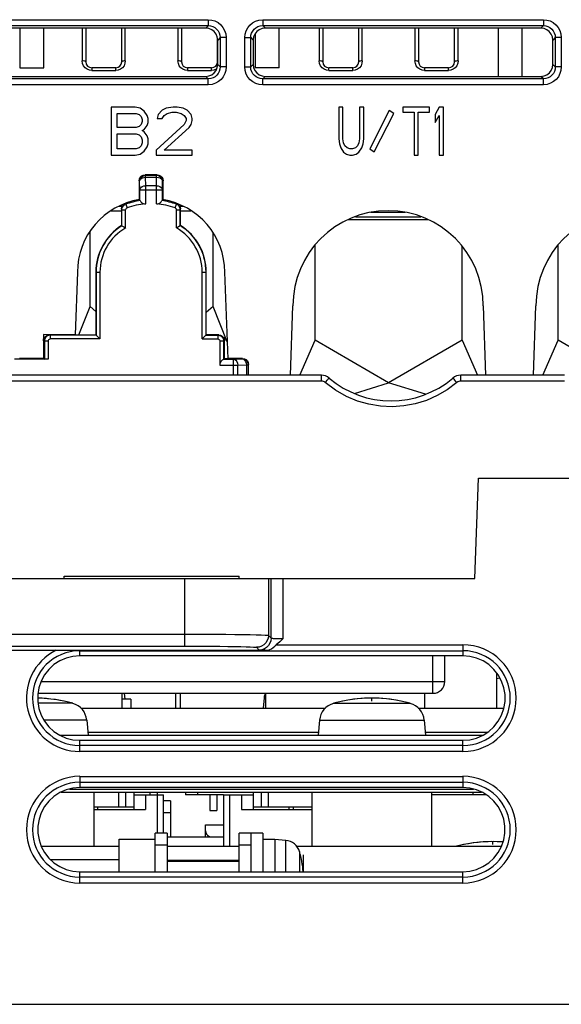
# Model space of a CAD drawing. Extents: x 0 to 420, y 0 to 297.
# Tile 7 of 67: x 85 to 96, y 67 to 87. Entities that reach past the tile are written whole.
import ezdxf

# ---------------------------------------------------------------- set-up
doc = ezdxf.new("R2010")
doc.units = 0
doc.header["$LTSCALE"] = 23.1
doc.linetypes.add('HIDDEN', pattern=[0.2, 0.1, -0.1])
doc.layers.get('0').update_dxf_attribs({"linetype": 'CONTINUOUS'})
for name, color, linetype in [('ALL_AXIS', 7, 'CONTINUOUS'), ('ALL_CURVE', 7, 'CONTINUOUS'), ('ALL_FEATURES', 7, 'CONTINUOUS'), ('DEFAULT_2', 8, 'HIDDEN')]:
    doc.layers.add(name, color=color, linetype=linetype)

msp = doc.modelspace()

# ---------------------------------------------------------------- linework, layer by layer
at = {"color": 7, "linetype": 'CONTINUOUS'}
msp.add_line((94.906, 73.536), (94.97, 73.547), dxfattribs=at)
at = {"layer": 'ALL_AXIS', "color": 7, "linetype": 'CONTINUOUS'}
for p, q in [((85.871, 75.674), (89.521, 75.674)), ((85.871, 75.624), (85.871, 75.674)), ((89.521, 75.624), (89.521, 75.674)), ((87.259, 73.099), (87.071, 73.099)), ((87.123, 73.224), (87.134, 73.099)), ((87.259, 73.099), (87.259, 72.911)), ((90.047, 73.132), (90.028, 72.911)), ((86.339, 72.664), (86.367, 72.349)), ((91.203, 72.664), (91.176, 72.349)), ((93.389, 72.664), (93.417, 72.349)), ((86.496, 70.024), (86.496, 71.161)), ((87.321, 71.099), (87.571, 71.099)), ((87.571, 71.099), (87.571, 70.799)), ((87.658, 71.161), (87.658, 71.099)), ((87.808, 71.161), (87.808, 71.099)), ((88.908, 71.099), (88.908, 70.774)), ((89.058, 71.099), (89.058, 70.774)), ((89.571, 71.099), (89.821, 71.099)), ((89.571, 71.099), (89.571, 70.799)), ((91.046, 70.024), (91.046, 71.161)), ((93.546, 70.024), (93.546, 71.161)), ((94.691, 71.099), (94.656, 71.099)), ((86.496, 70.799), (87.571, 70.799)), ((89.571, 70.799), (91.046, 70.799)), ((90.653, 70.849), (90.653, 70.799)), ((88.908, 70.774), (89.058, 70.774)), ((90.021, 70.299), (89.771, 70.299)), ((90.021, 70.299), (90.021, 69.496)), ((88.021, 69.739), (89.521, 69.739)), ((88.021, 69.716), (89.521, 69.716))]:
    msp.add_line(p, q, dxfattribs=at)
at = {"layer": 'ALL_AXIS', "color": 9, "linetype": 'CONTINUOUS'}
for p, q in [((90.047, 73.132), (90.071, 73.132)), ((86.048, 73.015), (85.322, 73.015)), ((91.495, 73.015), (93.098, 73.015)), ((86.339, 72.664), (85.445, 72.664)), ((91.203, 72.664), (93.389, 72.664))]:
    msp.add_line(p, q, dxfattribs=at)
at = {"layer": 'ALL_AXIS', "color": 7, "linetype": 'CONTINUOUS'}
for centre, radius, start, end in [((85.246, 70.124), 3, 74.506, 88.6702), ((90.52, 73.091), 0.475, 163.3798, 175), ((92.296, 70.124), 3, 74.506, 105.494), ((85.941, 72.629), 0.4, 5, 74.506), ((91.602, 72.629), 0.4, 105.494, 175), ((92.991, 72.629), 0.4, 5, 74.506), ((94.821, 67.124), 3, 85.9688, 104.6377)]:
    msp.add_arc(centre, radius, start, end, dxfattribs=at)
at = {"layer": 'ALL_CURVE', "color": 40, "linetype": 'CONTINUOUS'}
for p, q in [((92.296, 73.061), (92.296, 73.124)), ((94.821, 70.061), (94.821, 70.124)), ((90.871, 69.496), (90.871, 69.849))]:
    msp.add_line(p, q, dxfattribs=at)
at = {"layer": 'ALL_CURVE', "color": 4, "linetype": 'CONTINUOUS'}
for p, q in [((86.362, 72.411), (91.181, 72.411)), ((93.412, 72.411), (94.714, 72.411))]:
    msp.add_line(p, q, dxfattribs=at)
at = {"layer": 'ALL_CURVE', "color": 40, "linetype": 'CONTINUOUS'}
for centre, start, end in [((85.246, 70.124), 78.2193, 88.6741), ((92.296, 70.124), 78.2193, 101.7807), ((94.821, 67.124), 85.9339, 101.7807)]:
    msp.add_arc(centre, 3, start, end, dxfattribs=at)
at = {"layer": 'ALL_FEATURES', "color": 9, "linetype": 'CONTINUOUS'}
for p, q in [((83.015, 87.304), (88.878, 87.304)), ((88.878, 87.304), (88.878, 87.18)), ((90.015, 87.304), (90.015, 87.18)), ((90.015, 87.304), (95.878, 87.304)), ((95.878, 87.304), (95.878, 87.18)), ((83.015, 87.18), (88.878, 87.18)), ((86.246, 87.127), (86.246, 86.443)), ((87.146, 86.443), (87.146, 87.127)), ((88.246, 87.127), (88.246, 86.443)), ((88.878, 87.18), (88.826, 87.127)), ((90.015, 87.18), (95.878, 87.18)), ((90.015, 87.18), (90.067, 87.127)), ((91.196, 87.127), (91.196, 86.443)), ((92.096, 86.443), (92.096, 87.127)), ((93.196, 87.127), (93.196, 86.443)), ((94.096, 86.443), (94.096, 87.127)), ((95.878, 87.18), (95.826, 87.127)), ((89.127, 86.93), (89.075, 86.878)), ((89.127, 86.93), (89.127, 86.317)), ((89.252, 86.93), (89.127, 86.93)), ((89.252, 86.93), (89.252, 86.317)), ((89.641, 86.317), (89.641, 86.93)), ((89.641, 86.93), (89.766, 86.93)), ((89.766, 86.317), (89.766, 86.93)), ((89.766, 86.93), (89.818, 86.878)), ((96.127, 86.93), (96.075, 86.878)), ((96.252, 86.93), (96.127, 86.93)), ((96.127, 86.93), (96.127, 86.317)), ((96.252, 86.93), (96.252, 86.317)), ((86.446, 86.299), (86.446, 86.243)), ((86.446, 86.243), (86.946, 86.243)), ((86.946, 86.243), (86.946, 86.299)), ((88.446, 86.299), (88.446, 86.243)), ((88.446, 86.243), (88.946, 86.243)), ((88.946, 86.243), (88.946, 86.299)), ((89.127, 86.317), (89.075, 86.369)), ((89.252, 86.317), (89.127, 86.317)), ((89.641, 86.317), (89.766, 86.317)), ((89.766, 86.317), (89.817, 86.369)), ((91.396, 86.243), (91.396, 86.299)), ((91.396, 86.243), (91.896, 86.243)), ((91.896, 86.243), (91.896, 86.299)), ((93.396, 86.299), (93.396, 86.243)), ((93.396, 86.243), (93.896, 86.243)), ((93.896, 86.243), (93.896, 86.299)), ((96.127, 86.317), (96.075, 86.369)), ((96.252, 86.317), (96.127, 86.317)), ((88.878, 86.068), (83.015, 86.068)), ((88.878, 86.068), (88.827, 86.12)), ((88.878, 85.944), (88.878, 86.068)), ((90.015, 86.068), (90.066, 86.12)), ((90.015, 85.944), (90.015, 86.068)), ((95.878, 86.068), (90.015, 86.068)), ((95.878, 86.068), (95.827, 86.12)), ((95.878, 85.944), (95.878, 86.068)), ((88.878, 85.944), (83.015, 85.944)), ((95.878, 85.944), (90.015, 85.944)), ((87.569, 84.051), (87.559, 84.061)), ((87.569, 84.014), (87.569, 84.051)), ((87.569, 84.051), (87.799, 84.051)), ((87.572, 83.833), (87.569, 84.014)), ((87.569, 84.014), (87.799, 84.014)), ((87.796, 83.833), (87.799, 84.014)), ((87.799, 84.051), (87.809, 84.061)), ((87.799, 84.014), (87.799, 84.051)), ((87.444, 83.926), (87.434, 83.936)), ((87.447, 83.745), (87.444, 83.926)), ((87.572, 83.456), (87.572, 83.833)), ((87.796, 83.833), (87.572, 83.833)), ((87.796, 83.456), (87.796, 83.833)), ((87.921, 83.745), (87.924, 83.926)), ((87.924, 83.926), (87.934, 83.936)), ((87.447, 83.525), (87.447, 83.745)), ((87.447, 83.745), (87.921, 83.745)), ((87.921, 83.525), (87.921, 83.745)), ((87.081, 83.402), (87.006, 83.402)), ((87.154, 83.445), (87.149, 83.465)), ((87.154, 83.445), (87.182, 83.37)), ((88.186, 83.37), (88.214, 83.445)), ((88.214, 83.445), (88.219, 83.465)), ((88.361, 83.402), (88.286, 83.402)), ((87.073, 83.328), (87.068, 83.348)), ((88.295, 83.328), (88.3, 83.348)), ((92.992, 83.276), (92.276, 83.276)), ((86.53, 82.024), (86.616, 82.024)), ((88.752, 82.024), (88.838, 82.024)), ((85.58, 80.71), (85.559, 80.715)), ((89.076, 80.71), (89.096, 80.715)), ((85.455, 80.585), (85.434, 80.59)), ((85.535, 80.585), (85.455, 80.585)), ((89.2, 80.585), (89.12, 80.585)), ((89.2, 80.585), (89.221, 80.59)), ((89.12, 80.086), (89.493, 80.086)), ((89.204, 80.211), (89.405, 80.211)), ((89.405, 80.211), (89.586, 80.214)), ((89.405, 79.874), (89.405, 80.211)), ((89.493, 80.086), (89.674, 80.089)), ((89.493, 79.874), (89.493, 80.086)), ((89.586, 80.214), (89.596, 80.224)), ((89.674, 80.089), (89.711, 80.089)), ((89.674, 80.089), (89.674, 79.874)), ((89.711, 80.089), (89.721, 80.099)), ((89.711, 80.089), (89.711, 79.874)), ((91.242, 79.751), (91.242, 79.874)), ((94.151, 79.751), (94.151, 79.874)), ((91.242, 79.751), (79.411, 79.751)), ((96.317, 79.751), (94.151, 79.751)), ((88.385, 75.624), (88.385, 74.211)), ((90.135, 75.624), (90.135, 74.435)), ((90.192, 74.378), (90.192, 75.624)), ((90.442, 74.37), (90.442, 75.624)), ((69.508, 74.461), (88.385, 74.461)), ((90.135, 74.435), (90.192, 74.378)), ((69.508, 74.211), (88.385, 74.211)), ((86.196, 74.009), (86.196, 74.123)), ((86.196, 74.114), (94.196, 74.114)), ((89.885, 74.186), (89.942, 74.128)), ((90.299, 74.238), (94.196, 74.238)), ((94.196, 74.238), (94.196, 74.009)), ((93.571, 73.224), (93.571, 74.009)), ((85.385, 73.474), (93.821, 73.474)), ((86.196, 72.009), (86.196, 72.242)), ((94.196, 72.009), (94.196, 72.242)), ((94.196, 72.134), (86.196, 72.134)), ((94.196, 72.009), (86.196, 72.009)), ((86.196, 71.488), (94.196, 71.488)), ((86.196, 71.488), (86.196, 71.255)), ((94.196, 71.488), (94.196, 71.255)), ((86.196, 71.364), (94.196, 71.364)), ((87.151, 71.161), (87.151, 70.849)), ((87.821, 70.299), (87.821, 71.099)), ((88.656, 71.161), (88.656, 71.099)), ((89.321, 71.099), (89.321, 70.024)), ((89.992, 70.849), (89.992, 71.161)), ((94.406, 71.161), (94.406, 71.099)), ((90.501, 69.496), (90.501, 70.149)), ((90.786, 69.915), (90.786, 69.496)), ((86.196, 69.259), (86.196, 69.496)), ((94.196, 69.384), (86.196, 69.384)), ((94.196, 69.259), (94.196, 69.496)), ((94.196, 69.259), (86.196, 69.259))]:
    msp.add_line(p, q, dxfattribs=at)
at = {"layer": 'ALL_FEATURES', "color": 7, "linetype": 'CONTINUOUS'}
for p, q in [((88.826, 87.127), (83.067, 87.127)), ((84.946, 87.127), (84.946, 86.299)), ((85.446, 86.299), (85.446, 87.127)), ((86.321, 87.127), (86.321, 86.424)), ((87.071, 86.424), (87.071, 87.127)), ((88.321, 87.127), (88.321, 86.424)), ((95.826, 87.127), (90.067, 87.127)), ((90.359, 86.299), (90.359, 87.127)), ((91.271, 87.127), (91.271, 86.424)), ((92.021, 86.424), (92.021, 87.127)), ((93.271, 87.127), (93.271, 86.424)), ((94.021, 86.424), (94.021, 87.127)), ((94.934, 87.127), (94.934, 86.12)), ((95.434, 86.12), (95.434, 87.127)), ((89.071, 86.424), (89.071, 86.906)), ((89.075, 86.369), (89.075, 86.878)), ((89.818, 86.878), (89.817, 86.369)), ((89.859, 87.013), (89.859, 86.299)), ((96.075, 86.369), (96.075, 86.878)), ((84.946, 86.299), (85.446, 86.299)), ((86.946, 86.299), (86.446, 86.299)), ((88.946, 86.299), (88.446, 86.299)), ((90.359, 86.299), (89.859, 86.299)), ((91.896, 86.299), (91.396, 86.299)), ((93.896, 86.299), (93.396, 86.299)), ((83.066, 86.12), (88.827, 86.12)), ((90.066, 86.12), (95.827, 86.12)), ((86.853, 85.474), (86.853, 84.474)), ((87.353, 85.474), (86.853, 85.474)), ((87.457, 85.453), (87.353, 85.474)), ((87.54, 85.389), (87.457, 85.453)), ((87.915, 85.41), (87.832, 85.325)), ((87.998, 85.453), (87.915, 85.41)), ((88.144, 85.474), (87.998, 85.453)), ((88.228, 85.474), (88.144, 85.474)), ((88.353, 85.453), (88.228, 85.474)), ((88.436, 85.41), (88.353, 85.453)), ((88.519, 85.325), (88.436, 85.41)), ((91.69, 85.474), (91.603, 85.474)), ((91.603, 85.474), (91.603, 84.814)), ((91.69, 84.814), (91.69, 85.474)), ((92.128, 85.474), (92.04, 85.474)), ((92.04, 85.474), (92.04, 84.814)), ((92.128, 84.814), (92.128, 85.474)), ((93.498, 85.474), (92.944, 85.474)), ((92.944, 85.474), (92.944, 85.368)), ((93.498, 85.368), (93.498, 85.474)), ((93.703, 85.474), (93.615, 85.325)), ((93.79, 85.474), (93.703, 85.474)), ((93.79, 84.474), (93.79, 85.474)), ((86.978, 85.048), (86.978, 85.346)), ((86.978, 85.346), (87.373, 85.346)), ((87.373, 85.346), (87.436, 85.325)), ((87.436, 85.325), (87.478, 85.282)), ((87.478, 85.282), (87.498, 85.219)), ((87.498, 85.219), (87.498, 85.176)), ((87.603, 85.304), (87.54, 85.389)), ((87.623, 85.24), (87.603, 85.304)), ((87.623, 85.155), (87.623, 85.24)), ((87.832, 85.325), (87.811, 85.24)), ((87.811, 85.24), (87.915, 85.24)), ((87.915, 85.24), (87.957, 85.304)), ((87.957, 85.304), (88.019, 85.346)), ((88.019, 85.346), (88.123, 85.368)), ((88.123, 85.368), (88.207, 85.368)), ((88.207, 85.368), (88.311, 85.346)), ((88.311, 85.346), (88.373, 85.304)), ((88.373, 85.304), (88.415, 85.24)), ((88.415, 85.24), (88.415, 85.197)), ((88.54, 85.24), (88.519, 85.325)), ((88.54, 85.197), (88.54, 85.24)), ((92.659, 85.405), (92.253, 84.607)), ((92.346, 84.543), (92.753, 85.341)), ((92.753, 85.341), (92.659, 85.405)), ((92.944, 85.368), (93.178, 85.368)), ((93.178, 85.368), (93.178, 84.474)), ((93.265, 85.368), (93.498, 85.368)), ((93.265, 84.474), (93.265, 85.368)), ((93.615, 85.325), (93.615, 85.155)), ((93.615, 85.155), (93.703, 85.304)), ((93.703, 85.304), (93.703, 84.474)), ((87.373, 85.048), (86.978, 85.048)), ((87.436, 85.07), (87.373, 85.048)), ((87.478, 85.112), (87.436, 85.07)), ((87.498, 85.176), (87.478, 85.112)), ((87.498, 84.985), (87.54, 85.006)), ((87.54, 85.006), (87.603, 85.091)), ((87.603, 85.091), (87.623, 85.155)), ((88.373, 85.112), (87.79, 84.58)), ((87.957, 84.58), (88.478, 85.048)), ((88.415, 85.197), (88.373, 85.112)), ((88.478, 85.048), (88.519, 85.112)), ((88.519, 85.112), (88.54, 85.197)), ((86.978, 84.602), (86.978, 84.921)), ((86.978, 84.921), (87.373, 84.921)), ((87.373, 84.921), (87.436, 84.899)), ((87.436, 84.899), (87.478, 84.857)), ((87.478, 84.857), (87.498, 84.793)), ((87.54, 84.963), (87.498, 84.985)), ((87.498, 84.793), (87.498, 84.729)), ((87.603, 84.878), (87.54, 84.963)), ((87.623, 84.814), (87.603, 84.878)), ((87.623, 84.708), (87.623, 84.814)), ((91.603, 84.814), (91.617, 84.708)), ((91.705, 84.729), (91.69, 84.814)), ((92.04, 84.814), (92.026, 84.729)), ((92.113, 84.708), (92.128, 84.814)), ((87.373, 84.602), (86.978, 84.602)), ((87.436, 84.623), (87.373, 84.602)), ((87.478, 84.665), (87.436, 84.623)), ((87.498, 84.729), (87.478, 84.665)), ((87.54, 84.559), (87.603, 84.644)), ((87.603, 84.644), (87.623, 84.708)), ((91.617, 84.708), (91.646, 84.623)), ((91.646, 84.623), (91.705, 84.538)), ((91.734, 84.665), (91.705, 84.729)), ((91.778, 84.623), (91.734, 84.665)), ((91.836, 84.602), (91.778, 84.623)), ((91.894, 84.602), (91.836, 84.602)), ((91.953, 84.623), (91.894, 84.602)), ((91.996, 84.665), (91.953, 84.623)), ((92.026, 84.729), (91.996, 84.665)), ((92.026, 84.538), (92.084, 84.623)), ((92.084, 84.623), (92.113, 84.708)), ((92.253, 84.607), (92.346, 84.543)), ((86.853, 84.474), (87.353, 84.474)), ((87.353, 84.474), (87.457, 84.495)), ((87.457, 84.495), (87.54, 84.559)), ((87.79, 84.58), (87.79, 84.474)), ((87.79, 84.474), (88.54, 84.474)), ((88.54, 84.58), (87.957, 84.58)), ((88.54, 84.474), (88.54, 84.58)), ((91.705, 84.538), (91.763, 84.495)), ((91.763, 84.495), (91.836, 84.474)), ((91.836, 84.474), (91.894, 84.474)), ((91.894, 84.474), (91.967, 84.495)), ((91.967, 84.495), (92.026, 84.538)), ((93.178, 84.474), (93.265, 84.474)), ((93.703, 84.474), (93.79, 84.474)), ((87.809, 84.061), (87.559, 84.061)), ((87.434, 83.936), (87.434, 83.541)), ((87.934, 83.541), (87.934, 83.936)), ((87.443, 83.542), (87.447, 83.525)), ((87.925, 83.542), (87.921, 83.525)), ((86.852, 83.311), (87.068, 83.311)), ((87.068, 83.348), (87.068, 82.999)), ((87.073, 82.996), (87.073, 83.328)), ((87.073, 83.328), (87.153, 83.328)), ((87.153, 82.951), (87.153, 83.328)), ((88.215, 82.951), (88.215, 83.328)), ((88.215, 83.328), (88.295, 83.328)), ((88.295, 82.996), (88.295, 83.328)), ((88.3, 82.999), (88.3, 83.348)), ((88.3, 83.311), (88.516, 83.311)), ((91.953, 83.186), (93.315, 83.186)), ((87.068, 82.999), (87.073, 82.996)), ((88.3, 82.999), (88.295, 82.996)), ((93.466, 83.124), (91.802, 83.124)), ((86.409, 81.306), (86.409, 82.877)), ((88.984, 81.306), (88.984, 82.836)), ((91.109, 80.603), (91.109, 82.589)), ((94.184, 80.603), (94.184, 82.56)), ((96.184, 80.603), (96.184, 82.589)), ((86.146, 82.024), (86.101, 80.715)), ((86.53, 82.024), (86.53, 80.715)), ((86.535, 82.024), (86.535, 80.71)), ((86.616, 82.024), (86.616, 80.63)), ((88.752, 80.63), (88.752, 82.024)), ((88.833, 80.71), (88.833, 82.024)), ((88.838, 80.715), (88.838, 82.024)), ((89.221, 82.024), (89.285, 80.215)), ((86.177, 80.715), (86.409, 81.306)), ((86.409, 81.306), (86.53, 81.204)), ((88.984, 81.306), (88.838, 81.183)), ((89.272, 80.572), (88.984, 81.306)), ((90.596, 79.874), (90.646, 81.324)), ((94.621, 81.324), (94.672, 79.874)), ((95.671, 79.874), (95.721, 81.324)), ((85.438, 80.724), (85.437, 80.612)), ((86.101, 80.715), (85.438, 80.724)), ((85.559, 80.715), (86.53, 80.715)), ((85.58, 80.63), (85.58, 80.71)), ((86.535, 80.71), (85.58, 80.71)), ((86.53, 80.715), (86.616, 80.63)), ((88.838, 80.715), (88.752, 80.63)), ((88.833, 80.71), (89.076, 80.71)), ((89.096, 80.715), (88.838, 80.715)), ((89.076, 80.71), (89.076, 80.63)), ((85.434, 80.59), (85.434, 80.215)), ((85.455, 80.585), (85.455, 80.21)), ((85.535, 80.585), (85.535, 80.209)), ((86.616, 80.63), (85.58, 80.63)), ((88.752, 80.63), (89.076, 80.63)), ((89.12, 80.585), (89.12, 80.086)), ((89.2, 80.585), (89.2, 80.2)), ((89.221, 80.215), (89.221, 80.59)), ((90.79, 79.874), (91.109, 80.603)), ((92.646, 79.715), (91.109, 80.603)), ((94.184, 80.603), (92.646, 79.715)), ((94.184, 80.603), (94.503, 79.874)), ((95.865, 79.874), (96.184, 80.603)), ((97.721, 79.715), (96.184, 80.603)), ((85.535, 80.209), (84.833, 80.209)), ((85.434, 80.224), (84.934, 80.224)), ((85.434, 80.215), (85.455, 80.21)), ((85.535, 80.209), (85.455, 80.21)), ((89.221, 80.215), (89.204, 80.211)), ((89.285, 80.215), (89.221, 80.215)), ((89.596, 80.224), (89.284, 80.224)), ((89.721, 79.874), (89.721, 80.099)), ((91.242, 79.874), (79.411, 79.874)), ((96.317, 79.874), (94.151, 79.874)), ((91.931, 79.493), (92.646, 79.715)), ((93.419, 79.475), (92.646, 79.715)), ((94.446, 75.624), (94.52, 77.724)), ((94.52, 77.724), (108.946, 77.724)), ((63.446, 75.624), (94.446, 75.624)), ((86.196, 74.123), (90.069, 74.123)), ((94.196, 74.009), (86.196, 74.009)), ((93.821, 73.474), (93.821, 74.009)), ((94.906, 72.911), (94.906, 73.647)), ((85.32, 73.224), (93.571, 73.224)), ((87.071, 73.224), (87.071, 72.911)), ((90.071, 73.224), (90.071, 72.911)), ((93.396, 73.224), (93.396, 72.911)), ((86.216, 72.911), (91.327, 72.911)), ((93.266, 72.911), (95.054, 72.911)), ((86.196, 72.242), (94.196, 72.242)), ((94.196, 71.255), (86.196, 71.255)), ((85.807, 71.161), (94.586, 71.161)), ((87.009, 70.849), (87.009, 71.161)), ((87.321, 71.161), (87.321, 70.799)), ((87.571, 71.099), (87.946, 71.099)), ((87.946, 70.299), (87.946, 71.099)), ((88.406, 71.161), (88.406, 71.099)), ((89.196, 71.099), (89.571, 71.099)), ((89.196, 71.099), (89.196, 70.024)), ((89.821, 70.799), (89.821, 71.161)), ((90.134, 70.849), (90.134, 71.161)), ((94.656, 71.122), (94.656, 71.099)), ((86.496, 70.849), (87.321, 70.849)), ((88.093, 70.974), (87.946, 70.974)), ((88.093, 70.974), (88.093, 70.224)), ((89.821, 70.849), (91.046, 70.849)), ((88.093, 70.724), (87.946, 70.724)), ((88.821, 70.474), (89.196, 70.474)), ((88.821, 70.224), (88.821, 70.474)), ((88.021, 70.299), (87.771, 70.299)), ((87.771, 69.496), (87.771, 70.299)), ((88.021, 70.299), (88.021, 69.496)), ((88.021, 70.224), (89.196, 70.224)), ((89.771, 70.299), (89.521, 70.299)), ((89.521, 69.496), (89.521, 70.299)), ((89.771, 70.299), (89.771, 69.496)), ((87.021, 70.024), (85.39, 70.024)), ((87.021, 70.174), (87.771, 70.174)), ((87.021, 69.496), (87.021, 70.174)), ((88.021, 70.049), (87.771, 70.049)), ((89.521, 70.024), (88.021, 70.024)), ((89.771, 70.049), (89.521, 70.049)), ((90.021, 70.174), (90.271, 70.174)), ((90.271, 70.174), (90.271, 69.496)), ((90.501, 70.149), (90.271, 70.17)), ((95.002, 70.024), (90.727, 70.024)), ((87.021, 69.742), (85.59, 69.742)), ((86.196, 69.496), (94.196, 69.496)), ((52.196, 66.724), (105.571, 66.724))]:
    msp.add_line(p, q, dxfattribs=at)
at = {"layer": 'ALL_FEATURES', "color": 3, "linetype": 'CONTINUOUS'}
for p, q in [((88.196, 73.224), (88.196, 72.911)), ((88.296, 72.911), (88.296, 73.224)), ((85.775, 72.349), (94.618, 72.349)), ((86.362, 72.411), (91.181, 72.411)), ((93.412, 72.411), (94.714, 72.411)), ((85.978, 71.224), (94.415, 71.224)), ((89.196, 71.099), (88.406, 71.099)), ((94.656, 71.099), (93.546, 71.099))]:
    msp.add_line(p, q, dxfattribs=at)
at = {"layer": 'ALL_FEATURES', "color": 9, "linetype": 'CONTINUOUS'}
for points in [[(88.878, 87.304), (88.95, 87.297), (89.019, 87.277), (89.083, 87.243), (89.139, 87.198), (89.185, 87.144), (89.22, 87.081), (89.243, 87.009), (89.252, 86.93)], [(89.641, 86.93), (89.648, 87.003), (89.669, 87.072), (89.702, 87.135), (89.747, 87.191), (89.802, 87.237), (89.864, 87.272), (89.936, 87.296), (90.015, 87.304)], [(95.878, 87.304), (95.95, 87.297), (96.019, 87.277), (96.083, 87.243), (96.139, 87.198), (96.185, 87.144), (96.22, 87.081), (96.243, 87.009), (96.252, 86.93)], [(88.878, 87.18), (88.926, 87.175), (88.972, 87.161), (89.015, 87.139), (89.052, 87.109), (89.083, 87.073), (89.106, 87.031), (89.122, 86.983), (89.127, 86.93)], [(89.766, 86.93), (89.77, 86.979), (89.784, 87.025), (89.806, 87.067), (89.836, 87.105), (89.872, 87.135), (89.914, 87.159), (89.962, 87.174), (90.015, 87.18)], [(95.878, 87.18), (95.926, 87.175), (95.972, 87.161), (96.015, 87.139), (96.052, 87.109), (96.083, 87.073), (96.106, 87.031), (96.122, 86.983), (96.127, 86.93)], [(86.446, 86.243), (86.396, 86.25), (86.348, 86.269), (86.307, 86.3), (86.274, 86.342), (86.254, 86.391), (86.246, 86.443)], [(86.321, 86.424), (86.318, 86.43), (86.307, 86.435), (86.29, 86.44), (86.269, 86.442), (86.246, 86.443)], [(87.146, 86.443), (87.139, 86.392), (87.119, 86.343), (87.086, 86.3), (87.045, 86.269), (86.996, 86.25), (86.946, 86.243)], [(87.146, 86.443), (87.124, 86.442), (87.103, 86.44), (87.086, 86.435), (87.075, 86.43), (87.071, 86.424)], [(88.446, 86.243), (88.396, 86.25), (88.348, 86.269), (88.307, 86.3), (88.274, 86.342), (88.254, 86.391), (88.246, 86.443)], [(88.321, 86.424), (88.318, 86.43), (88.307, 86.435), (88.29, 86.44), (88.269, 86.442), (88.246, 86.443)], [(91.396, 86.243), (91.346, 86.25), (91.298, 86.269), (91.257, 86.3), (91.224, 86.342), (91.204, 86.391), (91.196, 86.443)], [(91.271, 86.424), (91.268, 86.43), (91.257, 86.435), (91.24, 86.44), (91.219, 86.442), (91.196, 86.443)], [(92.096, 86.443), (92.089, 86.392), (92.069, 86.343), (92.036, 86.3), (91.995, 86.269), (91.946, 86.25), (91.896, 86.243)], [(92.096, 86.443), (92.074, 86.442), (92.053, 86.44), (92.036, 86.435), (92.025, 86.43), (92.021, 86.424)], [(93.396, 86.243), (93.346, 86.25), (93.298, 86.269), (93.257, 86.3), (93.224, 86.342), (93.204, 86.391), (93.196, 86.443)], [(93.271, 86.424), (93.268, 86.43), (93.257, 86.435), (93.24, 86.44), (93.219, 86.442), (93.196, 86.443)], [(94.096, 86.443), (94.089, 86.392), (94.069, 86.343), (94.036, 86.3), (93.995, 86.269), (93.946, 86.25), (93.896, 86.243)], [(94.096, 86.443), (94.074, 86.442), (94.053, 86.44), (94.036, 86.435), (94.025, 86.43), (94.021, 86.424)], [(89.127, 86.317), (89.123, 86.269), (89.109, 86.223), (89.087, 86.18), (89.057, 86.143), (89.021, 86.112), (88.979, 86.089), (88.931, 86.074), (88.878, 86.068)], [(89.252, 86.317), (89.245, 86.245), (89.224, 86.176), (89.191, 86.113), (89.146, 86.057), (89.091, 86.01), (89.029, 85.975), (88.957, 85.952), (88.878, 85.944)], [(89.056, 86.278), (89.045, 86.269), (88.996, 86.25), (88.946, 86.243)], [(89.075, 86.43), (89.075, 86.43), (89.071, 86.424)], [(90.015, 85.944), (89.942, 85.951), (89.874, 85.971), (89.81, 86.005), (89.754, 86.049), (89.708, 86.104), (89.673, 86.167), (89.65, 86.239), (89.641, 86.317)], [(90.015, 86.068), (89.966, 86.073), (89.92, 86.086), (89.878, 86.108), (89.841, 86.138), (89.81, 86.175), (89.787, 86.217), (89.771, 86.265), (89.766, 86.317)], [(96.127, 86.317), (96.123, 86.269), (96.109, 86.223), (96.087, 86.18), (96.057, 86.143), (96.021, 86.112), (95.979, 86.089), (95.931, 86.074), (95.878, 86.068)], [(96.252, 86.317), (96.245, 86.245), (96.224, 86.176), (96.191, 86.113), (96.146, 86.057), (96.091, 86.01), (96.029, 85.975), (95.957, 85.952), (95.878, 85.944)], [(87.444, 83.926), (87.45, 83.965), (87.468, 84), (87.495, 84.028), (87.53, 84.045), (87.569, 84.051)], [(87.444, 83.926), (87.45, 83.953), (87.468, 83.978), (87.496, 83.997), (87.531, 84.009), (87.569, 84.014)], [(87.799, 84.051), (87.837, 84.045), (87.872, 84.028), (87.9, 84), (87.918, 83.965), (87.924, 83.926)], [(87.799, 84.014), (87.837, 84.009), (87.872, 83.997), (87.899, 83.978), (87.917, 83.953), (87.924, 83.926)], [(87.447, 83.745), (87.454, 83.772), (87.471, 83.796), (87.499, 83.815), (87.534, 83.828), (87.572, 83.833)], [(87.796, 83.833), (87.834, 83.828), (87.869, 83.815), (87.896, 83.796), (87.914, 83.772), (87.921, 83.745)], [(89.405, 80.211), (89.432, 80.204), (89.456, 80.186), (89.476, 80.159), (89.488, 80.124), (89.493, 80.086)], [(89.586, 80.214), (89.625, 80.208), (89.66, 80.19), (89.688, 80.162), (89.705, 80.127), (89.711, 80.089)], [(89.586, 80.214), (89.613, 80.207), (89.638, 80.189), (89.657, 80.162), (89.669, 80.127), (89.674, 80.089)], [(91.323, 79.721), (91.305, 79.734), (91.285, 79.743), (91.264, 79.749), (91.242, 79.751)], [(91.323, 79.721), (91.344, 79.745), (91.363, 79.768), (91.38, 79.787), (91.393, 79.802), (91.401, 79.811), (91.404, 79.814)], [(94.07, 79.721), (93.869, 79.569), (93.659, 79.446), (93.435, 79.347), (93.201, 79.275), (92.961, 79.23), (92.717, 79.214), (92.473, 79.225), (92.232, 79.265), (91.997, 79.333), (91.764, 79.431), (91.536, 79.561), (91.323, 79.721)], [(94.07, 79.721), (94.049, 79.745), (94.03, 79.768), (94.013, 79.787), (94, 79.802), (93.992, 79.811), (93.989, 79.814)], [(94.151, 79.751), (94.13, 79.749), (94.109, 79.744), (94.089, 79.734), (94.07, 79.721)], [(88.385, 74.461), (88.613, 74.461), (88.833, 74.46), (89.045, 74.459), (89.246, 74.458), (89.434, 74.456), (89.604, 74.454), (89.754, 74.451), (89.882, 74.449), (89.986, 74.446), (90.064, 74.442), (90.115, 74.439), (90.135, 74.435)], [(90.135, 74.435), (90.129, 74.38), (90.11, 74.327), (90.08, 74.28), (90.041, 74.24), (89.993, 74.21), (89.94, 74.192), (89.885, 74.186)], [(90.192, 74.378), (90.186, 74.323), (90.167, 74.27), (90.138, 74.222), (90.098, 74.183), (90.051, 74.153), (89.998, 74.134), (89.942, 74.128)], [(90.192, 74.378), (90.195, 74.377), (90.204, 74.376), (90.217, 74.374), (90.237, 74.373), (90.262, 74.372), (90.292, 74.371), (90.326, 74.371), (90.363, 74.37), (90.402, 74.37), (90.442, 74.37)], [(88.385, 74.211), (88.581, 74.211), (88.769, 74.21), (88.951, 74.209), (89.123, 74.208), (89.284, 74.206), (89.43, 74.204), (89.559, 74.201), (89.668, 74.199), (89.757, 74.196), (89.824, 74.192), (89.868, 74.189), (89.885, 74.186)], [(90.069, 74.123), (90.016, 74.124), (89.976, 74.125), (89.952, 74.127), (89.942, 74.128)]]:
    msp.add_lwpolyline(points, dxfattribs=at)
at = {"layer": 'ALL_FEATURES', "color": 7, "linetype": 'CONTINUOUS'}
for points in [[(89.075, 86.878), (89.066, 86.943), (89.042, 87.003), (89.002, 87.055), (88.951, 87.094), (88.891, 87.119), (88.826, 87.127)], [(90.067, 87.127), (90.002, 87.119), (89.942, 87.094), (89.891, 87.055), (89.851, 87.003), (89.826, 86.943), (89.818, 86.878)], [(96.075, 86.878), (96.066, 86.943), (96.042, 87.003), (96.002, 87.055), (95.951, 87.094), (95.891, 87.119), (95.826, 87.127)], [(88.827, 86.12), (88.891, 86.128), (88.951, 86.153), (89.003, 86.193), (89.042, 86.244), (89.067, 86.304), (89.075, 86.369)], [(89.817, 86.369), (89.826, 86.304), (89.851, 86.244), (89.89, 86.193), (89.942, 86.153), (90.002, 86.128), (90.066, 86.12)], [(95.827, 86.12), (95.891, 86.128), (95.951, 86.153), (96.003, 86.193), (96.042, 86.244), (96.067, 86.304), (96.075, 86.369)], [(87.434, 83.936), (87.44, 83.975), (87.458, 84.01), (87.485, 84.038), (87.52, 84.055), (87.559, 84.061)], [(87.809, 84.061), (87.848, 84.055), (87.882, 84.038), (87.91, 84.01), (87.928, 83.975), (87.934, 83.936)], [(87.068, 83.348), (87.073, 83.385), (87.09, 83.42), (87.116, 83.447), (87.149, 83.465)], [(87.073, 83.328), (87.076, 83.358), (87.087, 83.386), (87.105, 83.411), (87.127, 83.431), (87.154, 83.445)], [(87.153, 83.328), (87.155, 83.341), (87.161, 83.353), (87.17, 83.363), (87.182, 83.37)], [(87.458, 83.523), (87.45, 83.524), (87.447, 83.525)], [(87.458, 83.523), (87.473, 83.497), (87.494, 83.477), (87.519, 83.463), (87.545, 83.457), (87.572, 83.456)], [(87.796, 83.456), (87.823, 83.457), (87.849, 83.464), (87.874, 83.477), (87.895, 83.497), (87.91, 83.523)], [(87.921, 83.525), (87.918, 83.524), (87.91, 83.523)], [(88.215, 83.328), (88.213, 83.341), (88.207, 83.353), (88.197, 83.363), (88.186, 83.37)], [(88.295, 83.328), (88.291, 83.358), (88.28, 83.386), (88.263, 83.411), (88.24, 83.431), (88.214, 83.445)], [(88.219, 83.465), (88.252, 83.447), (88.278, 83.42), (88.294, 83.386), (88.3, 83.348)], [(87.073, 82.996), (87.114, 82.974), (87.153, 82.951)], [(88.295, 82.996), (88.254, 82.974), (88.215, 82.951)], [(85.434, 80.59), (85.44, 80.629), (85.458, 80.664), (85.485, 80.691), (85.52, 80.709), (85.559, 80.715)], [(85.58, 80.71), (85.541, 80.704), (85.506, 80.686), (85.479, 80.658), (85.461, 80.624), (85.455, 80.585)], [(89.076, 80.71), (89.114, 80.704), (89.149, 80.686), (89.177, 80.658), (89.194, 80.624), (89.2, 80.585)], [(89.096, 80.715), (89.135, 80.709), (89.17, 80.691), (89.198, 80.664), (89.215, 80.629), (89.221, 80.59)], [(85.58, 80.63), (85.566, 80.627), (85.554, 80.621), (85.544, 80.611), (85.537, 80.599), (85.535, 80.585)], [(89.076, 80.63), (89.089, 80.627), (89.102, 80.621), (89.112, 80.611), (89.118, 80.599), (89.12, 80.585)], [(89.2, 80.2), (89.172, 80.185), (89.149, 80.164), (89.133, 80.139), (89.123, 80.112), (89.12, 80.086)], [(89.2, 80.2), (89.202, 80.208), (89.204, 80.211)], [(89.596, 80.224), (89.635, 80.218), (89.67, 80.2), (89.698, 80.172), (89.715, 80.138), (89.721, 80.099)], [(90.442, 74.37), (90.37, 74.299), (90.299, 74.238)], [(83.49, 74.124), (85.76, 74.124), (85.821, 74.124), (85.889, 74.124)], [(85.889, 74.124), (86.044, 74.123), (86.123, 74.123), (86.196, 74.123)], [(90.069, 74.123), (90.101, 74.124), (90.132, 74.129), (90.164, 74.139), (90.197, 74.157), (90.232, 74.182), (90.267, 74.211), (90.299, 74.238)], [(86.196, 74.009), (86.051, 73.997), (85.909, 73.961), (85.776, 73.902), (85.654, 73.823), (85.546, 73.724), (85.457, 73.608), (85.387, 73.48), (85.34, 73.342), (85.316, 73.198), (85.316, 73.052), (85.34, 72.908), (85.387, 72.77), (85.457, 72.642), (85.546, 72.527), (85.654, 72.428), (85.776, 72.348), (85.909, 72.29), (86.051, 72.254), (86.196, 72.242)], [(94.196, 72.242), (94.342, 72.254), (94.483, 72.29), (94.617, 72.348), (94.739, 72.428), (94.846, 72.527), (94.936, 72.642), (95.006, 72.77), (95.053, 72.908), (95.077, 73.052), (95.077, 73.198), (95.053, 73.342), (95.006, 73.48), (94.936, 73.608), (94.846, 73.724), (94.739, 73.823), (94.617, 73.902), (94.483, 73.961), (94.342, 73.997), (94.196, 74.009)], [(86.196, 71.255), (86.052, 71.243), (85.911, 71.207), (85.778, 71.149), (85.656, 71.069), (85.55, 70.971), (85.46, 70.856), (85.391, 70.729), (85.344, 70.591), (85.32, 70.448), (85.32, 70.302), (85.344, 70.159), (85.391, 70.022), (85.46, 69.894), (85.55, 69.78), (85.656, 69.681), (85.778, 69.602), (85.911, 69.543), (86.052, 69.508), (86.196, 69.496)], [(94.196, 69.496), (94.341, 69.508), (94.482, 69.543), (94.615, 69.602), (94.737, 69.681), (94.843, 69.78), (94.933, 69.894), (95.002, 70.022), (95.049, 70.159), (95.073, 70.302), (95.073, 70.448), (95.049, 70.591), (95.002, 70.729), (94.933, 70.856), (94.843, 70.971), (94.737, 71.069), (94.615, 71.149), (94.482, 71.207), (94.341, 71.243), (94.196, 71.255)], [(88.821, 70.349), (88.827, 70.313), (88.841, 70.282), (88.862, 70.257), (88.888, 70.238), (88.917, 70.227), (88.946, 70.224)]]:
    msp.add_lwpolyline(points, dxfattribs=at)
for centre, radius, start, end in [((86.446, 86.424), 0.125, 180, 270), ((86.946, 86.424), 0.125, 270, 360), ((88.446, 86.424), 0.125, 180, 270), ((88.946, 86.424), 0.125, 270, 360), ((91.396, 86.424), 0.125, 180, 270), ((91.896, 86.424), 0.125, 270, 360), ((93.396, 86.424), 0.125, 180, 270), ((93.896, 86.424), 0.125, 270, 360), ((87.684, 82.024), 1.538, 99.0285, 180), ((87.684, 82.024), 1.517, 98.5848, 110.4447), ((87.684, 82.024), 1.436, 94.468, 110.4447), ((87.684, 82.024), 1.436, 69.5553, 85.532), ((87.684, 82.024), 1.517, 69.5553, 81.4152), ((87.684, 82.024), 1.538, 0, 80.9715), ((92.634, 81.324), 1.988, 0, 180), ((97.709, 81.324), 1.988, 0, 180), ((87.684, 82.024), 1.154, 122.2854, 180), ((87.684, 82.024), 1.149, 122.1435, 180), ((87.684, 82.024), 1.068, 119.7894, 180), ((87.684, 82.024), 1.068, 0, 60.2106), ((87.684, 82.024), 1.149, 0, 57.8565), ((87.684, 82.024), 1.154, 0, 57.7146), ((91.242, 79.624), 0.25, 49.4445, 90), ((94.151, 79.624), 0.25, 90, 130.5555), ((92.696, 81.324), 1.988, 229.4445, 310.5555), ((93.571, 73.474), 0.25, 270, 360), ((90.473, 69.826), 0.325, 15.8809, 85), ((88.621, 69.299), 2.25, 5.0308, 15.8809)]:
    msp.add_arc(centre, radius, start, end, dxfattribs=at)
at = {"layer": 'ALL_FEATURES', "color": 9, "linetype": 'CONTINUOUS'}
for centre, radius, start, end in [((86.196, 73.124), 1.115, 116.2037, 270), ((86.196, 73.124), 0.99, 90, 270), ((94.196, 73.124), 1.115, 270, 90), ((94.196, 73.124), 0.99, 270, 90), ((86.196, 70.374), 1.115, 90, 270), ((94.196, 70.374), 1.115, 270, 90), ((86.196, 70.374), 0.99, 90, 270), ((94.196, 70.374), 0.99, 270, 90)]:
    msp.add_arc(centre, radius, start, end, dxfattribs=at)
at = {"layer": 'DEFAULT_2', "color": 8, "linetype": 'HIDDEN'}
for p, q in [((86.571, 70.799), (86.571, 70.849)), ((90.571, 70.799), (90.571, 70.849))]:
    msp.add_line(p, q, dxfattribs=at)

doc.saveas('drawing.dxf')
